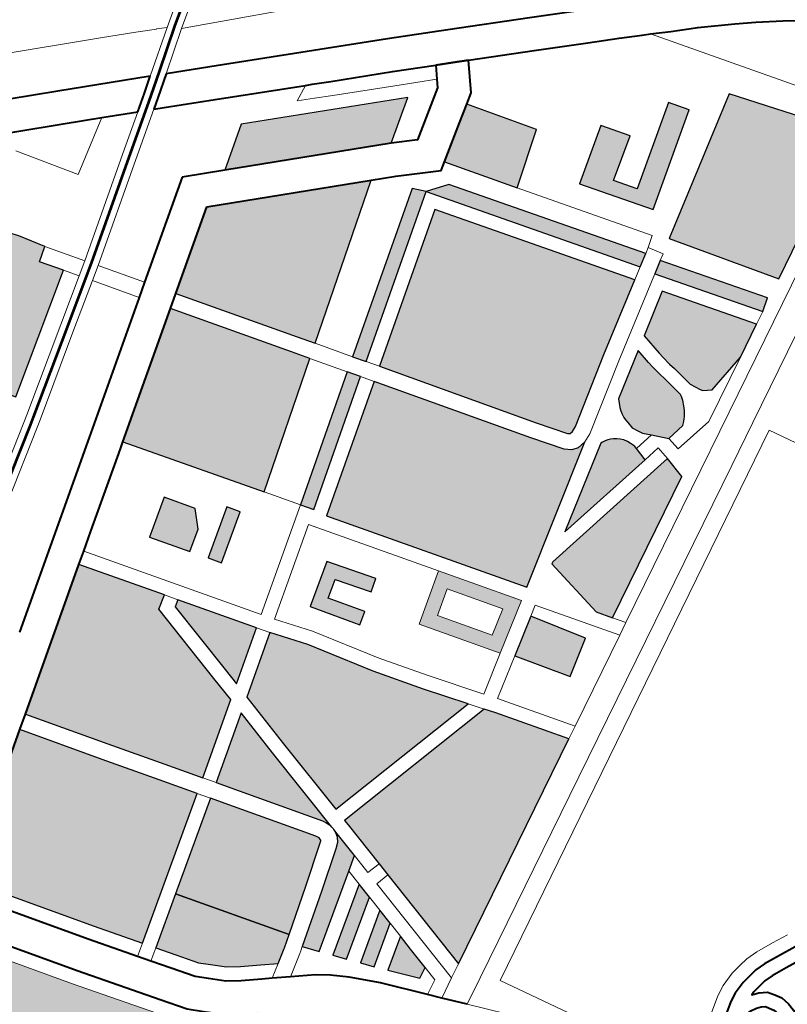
# Model space of a CAD drawing. Header units: metres. Extents: x 149090 to 149776, y 485756 to 486362.
# Tile 77 of 82: x 149599 to 149607, y 486326 to 486337. Entities that reach past the tile are written whole.
import ezdxf

# ---------------------------------------------------------------- set-up
doc = ezdxf.new("R2010")
doc.units = ezdxf.units.M
doc.header["$MEASUREMENT"] = 0
for name, color, linetype, lineweight in [('WVB-alg-onderhoek', 7, 'Continuous', 30), ('WVB-pen-brm-dik 018', 6, 'Continuous', 13), ('WVB-pen-brm-dik 050', 6, 'Continuous', 53), ('WVB-pen-dik 035', 1, 'Continuous', 40), ('WVB-raster-20%', 254, 'Continuous', 30), ('WVB-raster-60%', 253, 'Continuous', 30)]:
    doc.layers.add(name, color=color, linetype=linetype, lineweight=lineweight)

# ---------------------------------------------------------------- blocks, each defined once
blk = doc.blocks.new('INZET')
at = {"layer": 'WVB-raster-20%'}
for points in [[(-0.033117, -0.031228), (-0.034045, -0.029904), (-0.034282, -0.028997), (-0.035325, -0.028078), (-0.036834, -0.025925), (-0.036932, -0.025785), (-0.036092, -0.025194), (-0.035254, -0.025397), (-0.034347, -0.025699), (-0.033907, -0.025955), (-0.03392, -0.026647), (-0.033261, -0.027087), (-0.033092, -0.028083), (-0.032795, -0.028147), (-0.032455, -0.026982), (-0.031829, -0.027553), (-0.031104, -0.02848), (-0.030786, -0.028981), (-0.031064, -0.029177), (-0.030752, -0.029619), (-0.031428, -0.030079)], [(-0.027289, -0.033947), (-0.027522, -0.033615), (-0.029089, -0.031391), (-0.027496, -0.030271), (-0.024335, -0.031813)], [(-0.029984, -0.035895), (-0.031818, -0.03331), (-0.029367, -0.031587), (-0.0278, -0.033811), (-0.027565, -0.034147)], [(-0.026631, -0.034885), (-0.026804, -0.034639), (-0.023726, -0.032456), (-0.023519, -0.032677)], [(-0.020732, -0.036592), (-0.023519, -0.032677), (-0.023038, -0.032835), (-0.020478, -0.036431)], [(-0.02398, -0.038619), (-0.023984, -0.038617), (-0.024025, -0.038583), (-0.024434, -0.038018), (-0.026459, -0.035131), (-0.023589, -0.033095), (-0.020986, -0.036753), (-0.022433, -0.037669), (-0.023802, -0.038563), (-0.023913, -0.038611)], [(-0.019812, -0.035758), (-0.020775, -0.034416), (-0.019692, -0.03367), (-0.019313, -0.034205), (-0.020146, -0.034779), (-0.019836, -0.035211), (-0.018241, -0.034098), (-0.017974, -0.034475)], [(-0.031991, -0.036021), (-0.032515, -0.035278), (-0.031778, -0.034767), (-0.031378, -0.03534), (-0.031579, -0.035736)], [(-0.018484, -0.038488), (-0.019888, -0.03646), (-0.017089, -0.034687), (-0.015732, -0.036494), (-0.01629, -0.037253), (-0.017089, -0.037725)], [(-0.034529, -0.040088), (-0.035019, -0.039393), (-0.035754, -0.038344), (-0.036817, -0.036825), (-0.03407, -0.034894), (-0.032961, -0.036463), (-0.033236, -0.036641), (-0.033123, -0.038508), (-0.033093, -0.039079)], [(-0.029338, -0.036805), (-0.029511, -0.036563), (-0.027081, -0.034836), (-0.026909, -0.035082)], [(-0.031584, -0.036599), (-0.031757, -0.036354), (-0.030813, -0.0357), (-0.030642, -0.035946)], [(-0.032803, -0.038876), (-0.032824, -0.038491), (-0.032926, -0.036798), (-0.032788, -0.036709), (-0.03177, -0.03815)], [(-0.01916, -0.038857), (-0.020568, -0.036891), (-0.020314, -0.03673), (-0.018916, -0.038682)], [(-0.020991, -0.039592), (-0.021158, -0.039496), (-0.021194, -0.039444), (-0.021301, -0.039232), (-0.021342, -0.038993), (-0.021382, -0.038771), (-0.021411, -0.038632), (-0.021445, -0.038438), (-0.02146, -0.038315), (-0.021508, -0.037832), (-0.020656, -0.037283), (-0.019425, -0.039002), (-0.020103, -0.039373)], [(-0.022334, -0.039905), (-0.022591, -0.039634), (-0.022723, -0.039497), (-0.022769, -0.039416), (-0.022836, -0.039281), (-0.022849, -0.039133), (-0.022856, -0.039055), (-0.022852, -0.038997), (-0.02284, -0.038907), (-0.02282, -0.038823), (-0.022801, -0.038778), (-0.022717, -0.03861), (-0.021792, -0.038014), (-0.021759, -0.038348), (-0.021742, -0.038483), (-0.021705, -0.038689), (-0.021676, -0.038828), (-0.021638, -0.039044), (-0.021595, -0.039294), (-0.021603, -0.039334), (-0.021629, -0.039421), (-0.021674, -0.039531), (-0.021722, -0.039618), (-0.021793, -0.039715), (-0.021867, -0.039799), (-0.021931, -0.039858)], [(-0.025267, -0.040253), (-0.023567, -0.039158), (-0.023524, -0.039161), (-0.023461, -0.039171), (-0.023407, -0.039186), (-0.023349, -0.039209), (-0.023291, -0.039238), (-0.023236, -0.039277), (-0.02318, -0.039326), (-0.023128, -0.039386), (-0.023083, -0.039457), (-0.023054, -0.039517), (-0.023031, -0.039585), (-0.02302, -0.039633), (-0.023014, -0.039684), (-0.023002, -0.039985)], [(-0.02549, -0.042319), (-0.025702, -0.04202), (-0.02588, -0.040648), (-0.025841, -0.040623), (-0.022596, -0.040239), (-0.022572, -0.040723)], [(-0.034945, -0.043848), (-0.036412, -0.041761), (-0.034643, -0.040535), (-0.034344, -0.040959), (-0.033483, -0.042186), (-0.033281, -0.042478), (-0.033261, -0.042516), (-0.033247, -0.042547), (-0.033243, -0.042571), (-0.033244, -0.042596), (-0.033248, -0.042609), (-0.033254, -0.042618), (-0.033308, -0.042662), (-0.034069, -0.043219)], [(-0.026944, -0.04282), (-0.027648, -0.041786), (-0.026883, -0.041294), (-0.026207, -0.04234)], [(-0.032373, -0.046423), (-0.03251, -0.044027), (-0.032527, -0.043727), (-0.032587, -0.042677), (-0.032595, -0.042554), (-0.028826, -0.042335), (-0.028673, -0.042541), (-0.027721, -0.043882)], [(-0.034629, -0.04451), (-0.034864, -0.04422), (-0.033863, -0.043503), (-0.033095, -0.04294), (-0.032985, -0.042852), (-0.032925, -0.04275), (-0.032896, -0.042652), (-0.032893, -0.042584), (-0.032887, -0.042694), (-0.032853, -0.043281), (-0.033142, -0.043481)], [(-0.03425, -0.044978), (-0.034439, -0.044744), (-0.033122, -0.043832), (-0.033102, -0.044183)], [(-0.033871, -0.045445), (-0.03406, -0.045211), (-0.033082, -0.044534), (-0.033062, -0.044885)]]:
    blk.add_hatch(color=256, dxfattribs=at).paths.add_polyline_path(points)
at = {"layer": 'WVB-raster-20%', "extrusion": (0, 0, -1)}
for points in [[(0.026602, -0.040745), (0.023825, -0.038943), (0.024011, -0.038964), (0.024148, -0.038923), (0.024276, -0.038817), (0.024711, -0.038215), (0.026736, -0.035327), (0.029196, -0.037072)], [(0.037588, -0.042211), (0.034816, -0.040289), (0.035306, -0.039594), (0.036041, -0.038545), (0.037104, -0.037026), (0.039868, -0.03897), (0.039448, -0.039563), (0.038231, -0.041309)], [(0.029946, -0.03936), (0.0297, -0.039189), (0.030167, -0.038514), (0.029819, -0.038275), (0.029352, -0.038927), (0.029108, -0.038752), (0.029747, -0.037862), (0.030585, -0.038438)], [(0.032613, -0.042254), (0.029038, -0.042046), (0.029627, -0.041248), (0.030281, -0.040326), (0.031086, -0.039063), (0.031599, -0.038396), (0.032785, -0.039229), (0.032718, -0.040491)], [(0.032897, -0.042517), (0.033018, -0.040508), (0.033074, -0.039433), (0.034356, -0.040333), (0.034057, -0.040758), (0.033196, -0.041986), (0.032982, -0.042295), (0.032945, -0.042364), (0.032909, -0.042448)], [(0.033213, -0.046199), (0.032994, -0.046079), (0.033022, -0.045587), (0.033042, -0.045236), (0.033671, -0.045672)]]:
    blk.add_hatch(color=256, dxfattribs=at).paths.add_polyline_path(points)
at = {"layer": 'WVB-raster-20%'}
h = blk.add_hatch(color=256, dxfattribs=at)
h.paths.add_polyline_path([(-0.027865, -0.041565), (-0.028909, -0.040072), (-0.027929, -0.039386), (-0.026854, -0.040909)])
h.paths.add_polyline_path([(-0.027785, -0.041156), (-0.028492, -0.040146), (-0.028002, -0.039803), (-0.027279, -0.040827)], flags=16)
at = {"layer": 'WVB-raster-20%', "extrusion": (0, 0, -1)}
h = blk.add_hatch(color=256, dxfattribs=at)
h.paths.add_polyline_path([(0.039957, -0.047109), (0.03989, -0.047109), (0.039811, -0.047086), (0.039732, -0.047064), (0.03962, -0.046993), (0.039582, -0.04697), (0.037366, -0.045408), (0.036939, -0.045144), (0.036721, -0.045001), (0.036871, -0.044914), (0.037236, -0.044662), (0.037567, -0.044354), (0.037844, -0.044086), (0.038209, -0.043579), (0.039293, -0.042058), (0.040512, -0.040311), (0.040931, -0.039719), (0.043452, -0.041516), (0.043271, -0.041777), (0.042991, -0.04221), (0.042849, -0.042471), (0.041768, -0.044459), (0.040482, -0.046813), (0.040437, -0.04688), (0.040379, -0.046938), (0.040298, -0.046996), (0.040194, -0.047051), (0.040117, -0.047081), (0.040058, -0.047097)])
h.paths.add_polyline_path([(0.04041, -0.044295), (0.039294, -0.043509), (0.039275, -0.043495), (0.039606, -0.042922), (0.040265, -0.043295), (0.040839, -0.04379)], flags=16)
at = {"layer": 'WVB-raster-60%'}
for points in [[(-0.023535, -0.03142), (-0.026744, -0.029855), (-0.025901, -0.029263), (-0.02269, -0.030831)], [(-0.021898, -0.033725), (-0.02284, -0.032395), (-0.022105, -0.031904), (-0.021754, -0.03167), (-0.020856, -0.032954)], [(-0.035489, -0.044217), (-0.035808, -0.044027), (-0.036175, -0.043815), (-0.03642, -0.043646), (-0.036672, -0.043412), (-0.036856, -0.043233), (-0.037152, -0.042822), (-0.037414, -0.042455), (-0.036412, -0.041761), (-0.034945, -0.043848), (-0.035187, -0.044022), (-0.0352, -0.04403)]]:
    blk.add_hatch(color=256, dxfattribs=at).paths.add_polyline_path(points)
at = {"layer": 'WVB-pen-brm-dik 018'}
for p, q in [((-0.026001, -0.026683), (-0.021041, -0.023282)), ((-0.020915, -0.02356), (-0.025763, -0.026881)), ((-0.029531, -0.024965), (-0.027281, -0.026056)), ((-0.029604, -0.026), (-0.028665, -0.026457)), ((-0.027281, -0.026056), (-0.0266, -0.026389)), ((-0.0266, -0.026389), (-0.026203, -0.026584)), ((-0.028971, -0.027086), (-0.029907, -0.02663)), ((-0.028665, -0.026457), (-0.026889, -0.027324)), ((-0.026203, -0.026584), (-0.026202, -0.026584)), ((-0.026202, -0.026584), (-0.026001, -0.026683)), ((-0.026889, -0.027324), (-0.026001, -0.026683)), ((-0.030119, -0.026973), (-0.029331, -0.028147)), ((-0.029331, -0.028147), (-0.030119, -0.026973)), ((-0.025763, -0.026881), (-0.026583, -0.027474)), ((-0.025763, -0.026881), (-0.022795, -0.028264)), ((-0.022795, -0.028264), (-0.025763, -0.026881)), ((-0.02823, -0.027448), (-0.028971, -0.027086)), ((-0.029331, -0.028147), (-0.02823, -0.027448)), ((-0.02823, -0.027448), (-0.029331, -0.028147)), ((-0.027537, -0.027787), (-0.02823, -0.027448)), ((-0.026583, -0.027474), (-0.025739, -0.027886)), ((-0.028302, -0.028328), (-0.027537, -0.027787)), ((-0.025739, -0.027886), (-0.023872, -0.028811)), ((-0.027229, -0.027937), (-0.028149, -0.028588)), ((-0.027027, -0.028036), (-0.027229, -0.027937)), ((-0.026048, -0.028514), (-0.027027, -0.028036)), ((-0.031104, -0.02848), (-0.030786, -0.028981)), ((-0.03027, -0.029714), (-0.028302, -0.028328)), ((-0.024314, -0.029374), (-0.026048, -0.028514)), ((-0.028149, -0.028588), (-0.030097, -0.02996)), ((-0.023872, -0.028811), (-0.022328, -0.029573)), ((-0.030786, -0.028981), (-0.031064, -0.029177)), ((-0.030786, -0.028981), (-0.03027, -0.029714)), ((-0.03027, -0.029714), (-0.030786, -0.028981)), ((-0.031064, -0.029177), (-0.030752, -0.029619)), ((-0.026744, -0.029855), (-0.025901, -0.029263)), ((-0.025901, -0.029263), (-0.02269, -0.030831)), ((-0.029494, -0.030815), (-0.027561, -0.029456)), ((-0.027561, -0.029456), (-0.026744, -0.029855)), ((-0.024314, -0.029374), (-0.024645, -0.029544)), ((-0.024645, -0.029544), (-0.024314, -0.029374)), ((-0.024645, -0.029544), (-0.024315, -0.029708)), ((-0.024315, -0.029708), (-0.024645, -0.029544)), ((-0.024182, -0.029439), (-0.024314, -0.029374)), ((-0.023827, -0.029614), (-0.024182, -0.029439)), ((-0.030752, -0.029619), (-0.031428, -0.030079)), ((-0.030551, -0.029905), (-0.030752, -0.029619)), ((-0.030752, -0.029619), (-0.030551, -0.029905)), ((-0.030551, -0.029905), (-0.03027, -0.029714)), ((-0.024315, -0.029708), (-0.02396, -0.029883)), ((-0.02396, -0.029883), (-0.024315, -0.029708)), ((-0.022639, -0.0302), (-0.023827, -0.029614)), ((-0.022328, -0.029573), (-0.021171, -0.030151)), ((-0.031461, -0.030523), (-0.030551, -0.029905)), ((-0.030097, -0.02996), (-0.030378, -0.030151)), ((-0.030097, -0.02996), (-0.029494, -0.030815)), ((-0.029494, -0.030815), (-0.030097, -0.02996)), ((-0.02396, -0.029883), (-0.022773, -0.030469)), ((-0.022773, -0.030469), (-0.02396, -0.029883)), ((-0.031428, -0.030079), (-0.033117, -0.031228)), ((-0.030378, -0.030151), (-0.031293, -0.030772)), ((-0.029773, -0.031011), (-0.030378, -0.030151)), ((-0.030378, -0.030151), (-0.029773, -0.031011)), ((-0.021171, -0.030151), (-0.019613, -0.030939)), ((-0.021814, -0.030613), (-0.022639, -0.0302)), ((-0.03315, -0.031673), (-0.031461, -0.030523)), ((-0.022773, -0.030469), (-0.021968, -0.030871)), ((-0.021968, -0.030871), (-0.022773, -0.030469)), ((-0.031293, -0.030772), (-0.032978, -0.031918)), ((-0.029773, -0.031011), (-0.029494, -0.030815)), ((-0.021968, -0.030871), (-0.021814, -0.030613)), ((-0.032346, -0.03282), (-0.029773, -0.031011)), ((-0.02269, -0.030831), (-0.023535, -0.03142)), ((-0.022062, -0.031029), (-0.021968, -0.030871)), ((-0.021184, -0.030929), (-0.021538, -0.031526)), ((-0.019931, -0.031563), (-0.021184, -0.030929)), ((-0.023042, -0.031683), (-0.022062, -0.031029)), ((-0.029089, -0.031391), (-0.029367, -0.031587)), ((-0.027522, -0.033615), (-0.029089, -0.031391)), ((-0.023535, -0.03142), (-0.023042, -0.031683)), ((-0.029367, -0.031587), (-0.0278, -0.033811)), ((-0.021538, -0.031526), (-0.021754, -0.03167)), ((-0.018913, -0.032084), (-0.019931, -0.031563)), ((-0.034691, -0.032679), (-0.03329, -0.031768)), ((-0.03329, -0.031768), (-0.03315, -0.031673)), ((-0.024335, -0.031813), (-0.027289, -0.033947)), ((-0.023854, -0.032047), (-0.024335, -0.031813)), ((-0.021754, -0.03167), (-0.020856, -0.032954)), ((-0.033124, -0.032018), (-0.034519, -0.032925)), ((-0.032978, -0.031918), (-0.033124, -0.032018)), ((-0.023003, -0.032503), (-0.023854, -0.032047)), ((-0.018315, -0.032386), (-0.018913, -0.032084)), ((-0.026804, -0.034639), (-0.023726, -0.032456)), ((-0.023726, -0.032456), (-0.023519, -0.032677)), ((-0.02284, -0.032395), (-0.023003, -0.032503)), ((-0.021898, -0.033725), (-0.02284, -0.032395)), ((-0.017878, -0.03261), (-0.018315, -0.032386)), ((-0.023519, -0.032677), (-0.026631, -0.034885)), ((-0.020732, -0.036592), (-0.023519, -0.032677)), ((-0.023519, -0.032677), (-0.023038, -0.032835)), ((-0.017722, -0.032693), (-0.017878, -0.03261)), ((-0.033856, -0.033882), (-0.032346, -0.03282)), ((-0.023038, -0.032835), (-0.020478, -0.036431)), ((-0.017336, -0.032897), (-0.017722, -0.032693)), ((-0.017722, -0.032693), (-0.015335, -0.036057)), ((-0.015335, -0.036057), (-0.017722, -0.032693)), ((-0.016824, -0.03316), (-0.017336, -0.032897)), ((-0.026459, -0.035131), (-0.023589, -0.033095)), ((-0.023589, -0.033095), (-0.020986, -0.036753)), ((-0.020856, -0.032954), (-0.021898, -0.033725)), ((-0.031818, -0.03331), (-0.031942, -0.033397)), ((-0.029984, -0.035895), (-0.031818, -0.03331)), ((-0.016137, -0.033549), (-0.016824, -0.03316)), ((-0.031942, -0.033397), (-0.033454, -0.034461)), ((-0.027289, -0.033947), (-0.027522, -0.033615)), ((-0.020146, -0.036196), (-0.021898, -0.033725)), ((-0.021898, -0.033725), (-0.020146, -0.036196)), ((-0.019692, -0.03367), (-0.020775, -0.034416)), ((-0.019313, -0.034205), (-0.019692, -0.03367)), ((-0.015756, -0.033777), (-0.016137, -0.033549)), ((-0.035923, -0.035335), (-0.033856, -0.033882)), ((-0.0278, -0.033811), (-0.027565, -0.034147)), ((-0.01527, -0.03408), (-0.015756, -0.033777)), ((-0.027565, -0.034147), (-0.029984, -0.035895)), ((-0.027081, -0.034836), (-0.027565, -0.034147)), ((-0.027565, -0.034147), (-0.027081, -0.034836)), ((-0.027289, -0.033947), (-0.026804, -0.034639)), ((-0.026804, -0.034639), (-0.027289, -0.033947)), ((-0.018241, -0.034098), (-0.019836, -0.035211)), ((-0.017974, -0.034475), (-0.018241, -0.034098)), ((-0.014862, -0.034358), (-0.01527, -0.03408)), ((-0.020146, -0.034779), (-0.019313, -0.034205)), ((-0.033454, -0.034461), (-0.033825, -0.034721)), ((-0.020775, -0.034416), (-0.019812, -0.035758)), ((-0.019812, -0.035758), (-0.017974, -0.034475)), ((-0.033825, -0.034721), (-0.03407, -0.034894)), ((-0.033825, -0.034721), (-0.031525, -0.037978)), ((-0.031525, -0.037978), (-0.033825, -0.034721)), ((-0.031778, -0.034767), (-0.032515, -0.035278)), ((-0.031378, -0.03534), (-0.031778, -0.034767)), ((-0.026631, -0.034885), (-0.026804, -0.034639)), ((-0.017089, -0.034687), (-0.019888, -0.03646)), ((-0.015732, -0.036494), (-0.017089, -0.034687)), ((-0.03407, -0.034894), (-0.032961, -0.036463)), ((-0.029511, -0.036563), (-0.027081, -0.034836)), ((-0.027081, -0.034836), (-0.026909, -0.035082)), ((-0.026631, -0.034885), (-0.026459, -0.035131)), ((-0.026459, -0.035131), (-0.026631, -0.034885)), ((-0.019836, -0.035211), (-0.020146, -0.034779)), ((-0.026909, -0.035082), (-0.029338, -0.036805)), ((-0.026909, -0.035082), (-0.026736, -0.035327)), ((-0.026736, -0.035327), (-0.026909, -0.035082)), ((-0.024434, -0.038018), (-0.026459, -0.035131)), ((-0.032515, -0.035278), (-0.031991, -0.036021)), ((-0.031579, -0.035736), (-0.031378, -0.03534)), ((-0.029196, -0.037072), (-0.026736, -0.035327)), ((-0.026736, -0.035327), (-0.024711, -0.038215)), ((-0.031991, -0.036021), (-0.031579, -0.035736)), ((-0.030813, -0.0357), (-0.031757, -0.036354)), ((-0.030642, -0.035946), (-0.030813, -0.0357)), ((-0.031584, -0.036599), (-0.030642, -0.035946)), ((-0.029984, -0.035895), (-0.029511, -0.036563)), ((-0.029511, -0.036563), (-0.029984, -0.035895)), ((-0.020362, -0.036358), (-0.020146, -0.036196)), ((-0.020146, -0.036196), (-0.020362, -0.036358)), ((-0.031757, -0.036354), (-0.031584, -0.036599)), ((-0.020478, -0.036431), (-0.020732, -0.036592)), ((-0.020478, -0.036431), (-0.020362, -0.036358)), ((-0.020362, -0.036358), (-0.020478, -0.036431)), ((-0.02018, -0.036645), (-0.020362, -0.036358)), ((-0.020362, -0.036358), (-0.02018, -0.036645)), ((-0.032961, -0.036463), (-0.033236, -0.036641)), ((-0.033236, -0.036641), (-0.033123, -0.038508)), ((-0.032788, -0.036709), (-0.032961, -0.036463)), ((-0.032961, -0.036463), (-0.032788, -0.036709)), ((-0.031525, -0.037978), (-0.029511, -0.036563)), ((-0.029511, -0.036563), (-0.031525, -0.037978)), ((-0.029338, -0.036805), (-0.029511, -0.036563)), ((-0.020986, -0.036753), (-0.020732, -0.036592)), ((-0.020732, -0.036592), (-0.020986, -0.036753)), ((-0.020314, -0.03673), (-0.02018, -0.036645)), ((-0.02018, -0.036645), (-0.020314, -0.03673)), ((-0.019888, -0.03646), (-0.018484, -0.038488)), ((-0.036817, -0.036825), (-0.037104, -0.037026)), ((-0.035754, -0.038344), (-0.036817, -0.036825)), ((-0.032926, -0.036798), (-0.032788, -0.036709)), ((-0.032824, -0.038491), (-0.032926, -0.036798)), ((-0.032788, -0.036709), (-0.03177, -0.03815)), ((-0.020986, -0.036753), (-0.022433, -0.037669)), ((-0.020568, -0.036891), (-0.020314, -0.03673)), ((-0.020314, -0.03673), (-0.018916, -0.038682)), ((-0.037104, -0.037026), (-0.036041, -0.038545)), ((-0.031353, -0.038224), (-0.029613, -0.037001)), ((-0.029613, -0.037001), (-0.031353, -0.038224)), ((-0.029613, -0.037001), (-0.027929, -0.039386)), ((-0.027929, -0.039386), (-0.029613, -0.037001)), ((-0.022249, -0.037955), (-0.020568, -0.036891)), ((-0.020568, -0.036891), (-0.022249, -0.037955)), ((-0.01916, -0.038857), (-0.020568, -0.036891)), ((-0.026602, -0.040745), (-0.029196, -0.037072)), ((-0.021508, -0.037832), (-0.020656, -0.037283)), ((-0.020656, -0.037283), (-0.019425, -0.039002)), ((-0.022433, -0.037669), (-0.023802, -0.038563)), ((-0.029747, -0.037862), (-0.030585, -0.038438)), ((-0.029108, -0.038752), (-0.029747, -0.037862)), ((-0.02146, -0.038315), (-0.021508, -0.037832)), ((-0.018484, -0.038488), (-0.017089, -0.037725)), ((-0.024025, -0.038583), (-0.024434, -0.038018)), ((-0.02364, -0.038864), (-0.022249, -0.037955)), ((-0.022249, -0.037955), (-0.02364, -0.038864)), ((-0.022717, -0.03861), (-0.021792, -0.038014)), ((-0.021792, -0.038014), (-0.021759, -0.038348)), ((-0.016945, -0.037988), (-0.02097, -0.040188)), ((-0.02097, -0.040188), (-0.016945, -0.037988)), ((-0.03177, -0.03815), (-0.032803, -0.038876)), ((-0.031599, -0.038396), (-0.03177, -0.03815)), ((-0.03177, -0.03815), (-0.031599, -0.038396)), ((-0.030841, -0.038891), (-0.031353, -0.038224)), ((-0.031353, -0.038224), (-0.030841, -0.038891)), ((-0.030167, -0.038514), (-0.029819, -0.038275)), ((-0.029819, -0.038275), (-0.029352, -0.038927)), ((-0.024711, -0.038215), (-0.024276, -0.038817)), ((-0.035019, -0.039393), (-0.035754, -0.038344)), ((-0.033123, -0.038508), (-0.033093, -0.039079)), ((-0.032803, -0.038876), (-0.032824, -0.038491)), ((-0.032785, -0.039229), (-0.031599, -0.038396)), ((-0.031599, -0.038396), (-0.031086, -0.039063)), ((-0.030585, -0.038438), (-0.029946, -0.03936)), ((-0.0297, -0.039189), (-0.030167, -0.038514)), ((-0.021759, -0.038348), (-0.021742, -0.038483)), ((-0.021742, -0.038483), (-0.021705, -0.038689)), ((-0.021445, -0.038438), (-0.02146, -0.038315)), ((-0.021411, -0.038632), (-0.021445, -0.038438)), ((-0.036041, -0.038545), (-0.035306, -0.039594)), ((-0.023984, -0.038617), (-0.024025, -0.038583)), ((-0.02398, -0.038619), (-0.023984, -0.038617)), ((-0.023913, -0.038611), (-0.02398, -0.038619)), ((-0.023802, -0.038563), (-0.023913, -0.038611)), ((-0.022801, -0.038778), (-0.022717, -0.03861)), ((-0.021705, -0.038689), (-0.021676, -0.038828)), ((-0.021382, -0.038771), (-0.021411, -0.038632)), ((-0.018916, -0.038682), (-0.01916, -0.038857)), ((-0.030032, -0.040159), (-0.030841, -0.038891)), ((-0.030841, -0.038891), (-0.030032, -0.040159)), ((-0.029352, -0.038927), (-0.029108, -0.038752)), ((-0.024276, -0.038817), (-0.024148, -0.038923)), ((-0.024148, -0.038923), (-0.024011, -0.038964)), ((-0.023825, -0.038943), (-0.02364, -0.038864)), ((-0.02364, -0.038864), (-0.023825, -0.038943)), ((-0.022852, -0.038997), (-0.02284, -0.038907)), ((-0.02284, -0.038907), (-0.02282, -0.038823)), ((-0.02282, -0.038823), (-0.022801, -0.038778)), ((-0.021676, -0.038828), (-0.021638, -0.039044)), ((-0.021342, -0.038993), (-0.021382, -0.038771)), ((-0.019425, -0.039002), (-0.01916, -0.038857)), ((-0.01916, -0.038857), (-0.019425, -0.039002)), ((-0.033093, -0.039079), (-0.034529, -0.040088)), ((-0.031086, -0.039063), (-0.030281, -0.040326)), ((-0.023825, -0.038943), (-0.026602, -0.040745)), ((-0.024011, -0.038964), (-0.023825, -0.038943)), ((-0.022856, -0.039055), (-0.022852, -0.038997)), ((-0.022849, -0.039133), (-0.022856, -0.039055)), ((-0.022836, -0.039281), (-0.022849, -0.039133)), ((-0.021638, -0.039044), (-0.021595, -0.039294)), ((-0.021301, -0.039232), (-0.021342, -0.038993)), ((-0.019425, -0.039002), (-0.020103, -0.039373)), ((-0.032718, -0.040491), (-0.032785, -0.039229)), ((-0.029946, -0.03936), (-0.0297, -0.039189)), ((-0.025267, -0.040253), (-0.023567, -0.039158)), ((-0.023567, -0.039158), (-0.023524, -0.039161)), ((-0.023524, -0.039161), (-0.023461, -0.039171)), ((-0.023461, -0.039171), (-0.023407, -0.039186)), ((-0.023407, -0.039186), (-0.023349, -0.039209)), ((-0.023349, -0.039209), (-0.023291, -0.039238)), ((-0.023291, -0.039238), (-0.023236, -0.039277)), ((-0.023236, -0.039277), (-0.02318, -0.039326)), ((-0.02318, -0.039326), (-0.023128, -0.039386)), ((-0.022769, -0.039416), (-0.022836, -0.039281)), ((-0.021603, -0.039334), (-0.021629, -0.039421)), ((-0.021595, -0.039294), (-0.021603, -0.039334)), ((-0.021194, -0.039444), (-0.021301, -0.039232)), ((-0.034529, -0.040088), (-0.035019, -0.039393)), ((-0.034356, -0.040333), (-0.033074, -0.039433)), ((-0.033074, -0.039433), (-0.033018, -0.040508)), ((-0.028909, -0.040072), (-0.027929, -0.039386)), ((-0.027929, -0.039386), (-0.026854, -0.040909)), ((-0.023128, -0.039386), (-0.023083, -0.039457)), ((-0.023083, -0.039457), (-0.023054, -0.039517)), ((-0.023054, -0.039517), (-0.023031, -0.039585)), ((-0.022723, -0.039497), (-0.022769, -0.039416)), ((-0.022591, -0.039634), (-0.022723, -0.039497)), ((-0.021674, -0.039531), (-0.021722, -0.039618)), ((-0.021629, -0.039421), (-0.021674, -0.039531)), ((-0.021435, -0.040101), (-0.020103, -0.039373)), ((-0.020103, -0.039373), (-0.021435, -0.040101)), ((-0.021158, -0.039496), (-0.021194, -0.039444)), ((-0.020991, -0.039592), (-0.021158, -0.039496)), ((-0.020103, -0.039373), (-0.020991, -0.039592)), ((-0.039694, -0.039736), (-0.038476, -0.041482)), ((-0.038231, -0.041309), (-0.039448, -0.039563)), ((-0.035306, -0.039594), (-0.034816, -0.040289)), ((-0.023031, -0.039585), (-0.02302, -0.039633)), ((-0.02302, -0.039633), (-0.023014, -0.039684)), ((-0.023014, -0.039684), (-0.022591, -0.039634)), ((-0.022591, -0.039634), (-0.023014, -0.039684)), ((-0.023014, -0.039684), (-0.023002, -0.039985)), ((-0.022334, -0.039905), (-0.022591, -0.039634)), ((-0.021793, -0.039715), (-0.021867, -0.039799)), ((-0.021722, -0.039618), (-0.021793, -0.039715)), ((-0.020685, -0.040661), (-0.018863, -0.03966)), ((-0.018863, -0.03966), (-0.020685, -0.040661)), ((-0.028002, -0.039803), (-0.028492, -0.040146)), ((-0.027279, -0.040827), (-0.028002, -0.039803)), ((-0.022632, -0.039941), (-0.023002, -0.039985)), ((-0.023002, -0.039985), (-0.022632, -0.039941)), ((-0.022596, -0.040239), (-0.022632, -0.039941)), ((-0.021931, -0.039858), (-0.022334, -0.039905)), ((-0.022334, -0.039905), (-0.022298, -0.040203)), ((-0.021867, -0.039799), (-0.021931, -0.039858)), ((-0.039048, -0.041885), (-0.040267, -0.040138)), ((-0.034529, -0.040088), (-0.034356, -0.040333)), ((-0.034356, -0.040333), (-0.034529, -0.040088)), ((-0.029384, -0.041072), (-0.030032, -0.040159)), ((-0.030032, -0.040159), (-0.029384, -0.041072)), ((-0.027865, -0.041565), (-0.028909, -0.040072)), ((-0.028492, -0.040146), (-0.027785, -0.041156)), ((-0.023002, -0.039985), (-0.025267, -0.040253)), ((-0.022298, -0.040203), (-0.021435, -0.040101)), ((-0.021435, -0.040101), (-0.022298, -0.040203)), ((-0.040512, -0.040311), (-0.039293, -0.042058)), ((-0.034816, -0.040289), (-0.037588, -0.042211)), ((-0.034643, -0.040535), (-0.034816, -0.040289)), ((-0.034816, -0.040289), (-0.034643, -0.040535)), ((-0.034057, -0.040758), (-0.034356, -0.040333)), ((-0.030281, -0.040326), (-0.029627, -0.041248)), ((-0.025841, -0.040623), (-0.022596, -0.040239)), ((-0.022596, -0.040239), (-0.022572, -0.040723)), ((-0.02097, -0.040188), (-0.022555, -0.041055)), ((-0.022555, -0.041055), (-0.02097, -0.040188)), ((-0.036412, -0.041761), (-0.034643, -0.040535)), ((-0.034643, -0.040535), (-0.034344, -0.040959)), ((-0.033018, -0.040508), (-0.032897, -0.042517)), ((-0.032613, -0.042254), (-0.032718, -0.040491)), ((-0.033196, -0.041986), (-0.034057, -0.040758)), ((-0.02588, -0.040648), (-0.025841, -0.040623)), ((-0.025702, -0.04202), (-0.02588, -0.040648)), ((-0.022572, -0.040723), (-0.02549, -0.042319)), ((-0.02157, -0.041146), (-0.020685, -0.040661)), ((-0.020685, -0.040661), (-0.02157, -0.041146)), ((-0.034344, -0.040959), (-0.033483, -0.042186)), ((-0.020497, -0.040992), (-0.031854, -0.047219)), ((-0.020497, -0.040992), (-0.031854, -0.047219)), ((-0.026854, -0.040909), (-0.027865, -0.041565)), ((-0.027785, -0.041156), (-0.027279, -0.040827)), ((-0.01993, -0.041994), (-0.020497, -0.040992)), ((-0.01993, -0.041994), (-0.020497, -0.040992)), ((-0.028646, -0.042072), (-0.029384, -0.041072)), ((-0.029384, -0.041072), (-0.028646, -0.042072)), ((-0.028016, -0.044658), (-0.02157, -0.041146)), ((-0.02157, -0.041146), (-0.028016, -0.044658)), ((-0.026676, -0.04116), (-0.026883, -0.041294)), ((-0.026883, -0.041294), (-0.026676, -0.04116)), ((-0.025581, -0.042711), (-0.026676, -0.04116)), ((-0.026676, -0.04116), (-0.025581, -0.042711)), ((-0.022555, -0.041055), (-0.025316, -0.042566)), ((-0.025316, -0.042566), (-0.022555, -0.041055)), ((-0.037588, -0.042211), (-0.038231, -0.041309)), ((-0.029627, -0.041248), (-0.029038, -0.042046)), ((-0.027648, -0.041786), (-0.026883, -0.041294)), ((-0.026883, -0.041294), (-0.026207, -0.04234)), ((-0.038476, -0.041482), (-0.037834, -0.042382)), ((-0.027865, -0.041565), (-0.028646, -0.042072)), ((-0.028646, -0.042072), (-0.027865, -0.041565)), ((-0.037414, -0.042455), (-0.036412, -0.041761)), ((-0.027648, -0.041786), (-0.028467, -0.042314)), ((-0.028467, -0.042314), (-0.027648, -0.041786)), ((-0.026944, -0.04282), (-0.027648, -0.041786)), ((-0.039293, -0.042058), (-0.038209, -0.043579)), ((-0.037965, -0.043404), (-0.039048, -0.041885)), ((-0.032982, -0.042295), (-0.033196, -0.041986)), ((-0.029038, -0.042046), (-0.032613, -0.042254)), ((-0.028826, -0.042335), (-0.029038, -0.042046)), ((-0.029038, -0.042046), (-0.028826, -0.042335)), ((-0.02549, -0.042319), (-0.025702, -0.04202)), ((-0.037588, -0.042211), (-0.037834, -0.042382)), ((-0.037834, -0.042382), (-0.037588, -0.042211)), ((-0.033483, -0.042186), (-0.033281, -0.042478)), ((-0.037834, -0.042382), (-0.03766, -0.042626)), ((-0.03766, -0.042626), (-0.037414, -0.042455)), ((-0.037414, -0.042455), (-0.03766, -0.042626)), ((-0.037152, -0.042822), (-0.037414, -0.042455)), ((-0.032945, -0.042364), (-0.032982, -0.042295)), ((-0.032909, -0.042448), (-0.032945, -0.042364)), ((-0.032897, -0.042517), (-0.032909, -0.042448)), ((-0.032595, -0.042554), (-0.028826, -0.042335)), ((-0.028826, -0.042335), (-0.028673, -0.042541)), ((-0.028467, -0.042314), (-0.027456, -0.043737)), ((-0.027456, -0.043737), (-0.028467, -0.042314)), ((-0.026207, -0.04234), (-0.026944, -0.04282)), ((-0.025316, -0.042566), (-0.02549, -0.042319)), ((-0.02549, -0.042319), (-0.025316, -0.042566)), ((-0.03766, -0.042626), (-0.037396, -0.042996)), ((-0.033308, -0.042662), (-0.034069, -0.043219)), ((-0.033254, -0.042618), (-0.033308, -0.042662)), ((-0.033281, -0.042478), (-0.033261, -0.042516)), ((-0.033261, -0.042516), (-0.033247, -0.042547)), ((-0.033248, -0.042609), (-0.033254, -0.042618)), ((-0.033244, -0.042596), (-0.033248, -0.042609)), ((-0.033247, -0.042547), (-0.033243, -0.042571)), ((-0.033243, -0.042571), (-0.033244, -0.042596)), ((-0.032925, -0.04275), (-0.032896, -0.042652)), ((-0.032897, -0.042517), (-0.032892, -0.042548)), ((-0.032892, -0.042548), (-0.032897, -0.042517)), ((-0.032896, -0.042652), (-0.032893, -0.042584)), ((-0.032892, -0.042548), (-0.032893, -0.042584)), ((-0.032893, -0.042584), (-0.032892, -0.042548)), ((-0.032893, -0.042584), (-0.032887, -0.042694)), ((-0.032587, -0.042677), (-0.032595, -0.042554)), ((-0.032527, -0.043727), (-0.032587, -0.042677)), ((-0.028673, -0.042541), (-0.027721, -0.043882)), ((-0.025316, -0.042566), (-0.025581, -0.042711)), ((-0.025581, -0.042711), (-0.025316, -0.042566)), ((-0.036856, -0.043233), (-0.037152, -0.042822)), ((-0.033095, -0.04294), (-0.032985, -0.042852)), ((-0.032985, -0.042852), (-0.032925, -0.04275)), ((-0.032887, -0.042694), (-0.032853, -0.043281)), ((-0.025581, -0.042711), (-0.027456, -0.043737)), ((-0.027456, -0.043737), (-0.025581, -0.042711)), ((-0.037396, -0.042996), (-0.037084, -0.04343)), ((-0.033863, -0.043503), (-0.033095, -0.04294)), ((-0.036672, -0.043412), (-0.036856, -0.043233)), ((-0.034069, -0.043219), (-0.034945, -0.043848)), ((-0.032853, -0.043281), (-0.033142, -0.043481)), ((-0.032827, -0.043742), (-0.032853, -0.043281)), ((-0.032853, -0.043281), (-0.032827, -0.043742)), ((-0.037616, -0.043889), (-0.037965, -0.043404)), ((-0.037084, -0.04343), (-0.036878, -0.043629)), ((-0.03642, -0.043646), (-0.036672, -0.043412)), ((-0.034864, -0.04422), (-0.033863, -0.043503)), ((-0.033142, -0.043481), (-0.034629, -0.04451)), ((-0.033142, -0.043481), (-0.033122, -0.043832)), ((-0.033122, -0.043832), (-0.033142, -0.043481)), ((-0.036878, -0.043629), (-0.036608, -0.043881)), ((-0.036175, -0.043815), (-0.03642, -0.043646)), ((-0.036608, -0.043881), (-0.036336, -0.044068)), ((-0.035808, -0.044027), (-0.036175, -0.043815)), ((-0.034945, -0.043848), (-0.035187, -0.044022)), ((-0.034439, -0.044744), (-0.033122, -0.043832)), ((-0.033122, -0.043832), (-0.033102, -0.044183)), ((-0.032527, -0.043727), (-0.032827, -0.043742)), ((-0.032827, -0.043742), (-0.032527, -0.043727)), ((-0.03251, -0.044027), (-0.032527, -0.043727)), ((-0.027721, -0.043882), (-0.032373, -0.046423)), ((-0.027456, -0.043737), (-0.027721, -0.043882)), ((-0.027721, -0.043882), (-0.027456, -0.043737)), ((-0.036336, -0.044068), (-0.03596, -0.044286)), ((-0.035489, -0.044217), (-0.035808, -0.044027)), ((-0.0352, -0.04403), (-0.035489, -0.044217)), ((-0.035187, -0.044022), (-0.0352, -0.04403)), ((-0.03281, -0.044042), (-0.03251, -0.044027)), ((-0.03251, -0.044027), (-0.03281, -0.044042)), ((-0.032664, -0.046582), (-0.03281, -0.044042)), ((-0.03281, -0.044042), (-0.032664, -0.046582)), ((-0.032373, -0.046423), (-0.03251, -0.044027)), ((-0.03596, -0.044286), (-0.03577, -0.044399)), ((-0.03577, -0.044399), (-0.035489, -0.044217)), ((-0.035489, -0.044217), (-0.03577, -0.044399)), ((-0.03499, -0.044311), (-0.035434, -0.044599)), ((-0.035434, -0.044599), (-0.03499, -0.044311)), ((-0.034941, -0.044276), (-0.03499, -0.044311)), ((-0.03499, -0.044311), (-0.034941, -0.044276)), ((-0.034864, -0.04422), (-0.034941, -0.044276)), ((-0.034941, -0.044276), (-0.034864, -0.04422)), ((-0.034629, -0.04451), (-0.034864, -0.04422)), ((-0.033102, -0.044183), (-0.03425, -0.044978)), ((-0.033102, -0.044183), (-0.033082, -0.044534)), ((-0.033082, -0.044534), (-0.033102, -0.044183)), ((-0.03577, -0.044399), (-0.035434, -0.044599)), ((-0.03406, -0.045211), (-0.033082, -0.044534)), ((-0.033082, -0.044534), (-0.033062, -0.044885)), ((-0.035434, -0.044599), (-0.03498, -0.044868)), ((-0.03425, -0.044978), (-0.034439, -0.044744)), ((-0.032166, -0.046927), (-0.028016, -0.044658)), ((-0.028016, -0.044658), (-0.032166, -0.046927)), ((-0.03498, -0.044868), (-0.034722, -0.045058)), ((-0.033062, -0.044885), (-0.033871, -0.045445)), ((-0.033062, -0.044885), (-0.033042, -0.045236)), ((-0.033042, -0.045236), (-0.033062, -0.044885)), ((-0.034722, -0.045058), (-0.03443, -0.04532)), ((-0.03443, -0.04532), (-0.033955, -0.045803)), ((-0.033871, -0.045445), (-0.03406, -0.045211)), ((-0.033671, -0.045672), (-0.033042, -0.045236)), ((-0.033042, -0.045236), (-0.033022, -0.045587)), ((-0.033022, -0.045587), (-0.032994, -0.046079)), ((-0.033955, -0.045803), (-0.033281, -0.046578)), ((-0.033213, -0.046199), (-0.033671, -0.045672)), ((-0.032994, -0.046079), (-0.033213, -0.046199)), ((-0.032994, -0.046079), (-0.032975, -0.04641)), ((-0.032975, -0.04641), (-0.032994, -0.046079)), ((-0.032975, -0.04641), (-0.033281, -0.046578)), ((-0.033281, -0.046578), (-0.032975, -0.04641)), ((-0.032373, -0.046423), (-0.032577, -0.046534)), ((-0.032577, -0.046534), (-0.032373, -0.046423)), ((-0.033281, -0.046578), (-0.03308, -0.046809)), ((-0.032664, -0.046582), (-0.03308, -0.046809)), ((-0.03308, -0.046809), (-0.032664, -0.046582)), ((-0.032577, -0.046534), (-0.032664, -0.046582)), ((-0.032664, -0.046582), (-0.032577, -0.046534)), ((-0.03308, -0.046809), (-0.032716, -0.047227)), ((-0.032716, -0.047227), (-0.032166, -0.046927)), ((-0.032166, -0.046927), (-0.032716, -0.047227)), ((-0.032716, -0.047227), (-0.031864, -0.048207)), ((-0.031854, -0.047219), (-0.031001, -0.048731)), ((-0.031854, -0.047219), (-0.031001, -0.048731)), ((-0.028058, -0.050027), (-0.027753, -0.049925)), ((-0.028058, -0.050027), (-0.027753, -0.049925)), ((-0.027753, -0.049925), (-0.027518, -0.049883)), ((-0.027753, -0.049925), (-0.027518, -0.049883)), ((-0.027518, -0.049883), (-0.027328, -0.049854)), ((-0.027518, -0.049883), (-0.027328, -0.049854)), ((-0.027328, -0.049854), (-0.027063, -0.049854)), ((-0.027328, -0.049854), (-0.027063, -0.049854)), ((-0.027063, -0.049854), (-0.026688, -0.049892)), ((-0.027063, -0.049854), (-0.026688, -0.049892)), ((-0.026688, -0.049892), (-0.026327, -0.049935)), ((-0.026688, -0.049892), (-0.026327, -0.049935)), ((-0.029385, -0.050893), (-0.028276, -0.050136)), ((-0.029385, -0.050893), (-0.028276, -0.050136)), ((-0.028276, -0.050136), (-0.028058, -0.050027)), ((-0.028276, -0.050136), (-0.028058, -0.050027)), ((-0.027679, -0.050216), (-0.027469, -0.050179)), ((-0.027469, -0.050179), (-0.027305, -0.050154)), ((-0.027305, -0.050154), (-0.027078, -0.050154)), ((-0.027078, -0.050154), (-0.026721, -0.05019)), ((-0.028124, -0.050395), (-0.027943, -0.050304)), ((-0.027943, -0.050304), (-0.027679, -0.050216)), ((-0.026721, -0.05019), (-0.026345, -0.050235)), ((-0.029463, -0.05131), (-0.028124, -0.050395)), ((-0.027605, -0.050508), (-0.027678, -0.050532)), ((-0.027678, -0.050532), (-0.027531, -0.050586)), ((-0.02742, -0.050475), (-0.027605, -0.050508)), ((-0.027531, -0.050586), (-0.027373, -0.05068)), ((-0.027282, -0.050454), (-0.02742, -0.050475)), ((-0.027093, -0.050454), (-0.027282, -0.050454)), ((-0.026754, -0.050488), (-0.027093, -0.050454)), ((-0.026363, -0.050535), (-0.026754, -0.050488)), ((-0.027373, -0.05068), (-0.027283, -0.050816)), ((-0.027283, -0.050816), (-0.027199, -0.050955)), ((-0.027199, -0.050955), (-0.027157, -0.051139))]:
    blk.add_line(p, q, dxfattribs=at)
at = {"layer": 'WVB-pen-brm-dik 050'}
for p, q in [((-0.025848, -0.026757), (-0.020978, -0.023421)), ((-0.030463, -0.030026), (-0.030184, -0.029837))]:
    blk.add_line(p, q, dxfattribs=at)
at = {"layer": 'WVB-pen-brm-dik 050', "flags": 128}
for points in [[(-0.026671, -0.027352), (-0.025851, -0.02676)], [(-0.027316, -0.027815), (-0.027108, -0.027667), (-0.026671, -0.027352)], [(-0.028236, -0.028465), (-0.027316, -0.027815)], [(-0.030184, -0.029837), (-0.028235, -0.028465)], [(-0.033063, -0.031794), (-0.031377, -0.030648), (-0.030463, -0.030026)], [(-0.034601, -0.0328), (-0.033207, -0.031893), (-0.033063, -0.031794)]]:
    blk.add_lwpolyline(points, dxfattribs=at)
at = {"layer": 'WVB-pen-dik 035', "flags": 128}
for points in [[(-0.026889, -0.027324), (-0.028665, -0.026457), (-0.029604, -0.026), (-0.031023, -0.025324), (-0.032088, -0.024808), (-0.033368, -0.024201), (-0.034578, -0.023636)], [(-0.034816, -0.024297), (-0.033666, -0.024834), (-0.032391, -0.02544), (-0.031326, -0.025955), (-0.029907, -0.02663), (-0.028971, -0.027086), (-0.02823, -0.027448)], [(-0.02823, -0.027448), (-0.027537, -0.027787)], [(-0.027537, -0.027787), (-0.027195, -0.027545), (-0.026889, -0.027324)], [(-0.026583, -0.027474), (-0.027021, -0.027789), (-0.027229, -0.027937)], [(-0.012284, -0.035497), (-0.012446, -0.035352), (-0.012716, -0.035111), (-0.01318, -0.034729), (-0.01358, -0.034422), (-0.013953, -0.034143), (-0.014046, -0.034074), (-0.014465, -0.033782), (-0.014887, -0.033494), (-0.015391, -0.033179), (-0.015785, -0.032944), (-0.016491, -0.032544), (-0.017012, -0.032276), (-0.017554, -0.03199), (-0.017997, -0.031762), (-0.018596, -0.03146), (-0.019613, -0.030939), (-0.021171, -0.030151), (-0.022328, -0.029573), (-0.023872, -0.028811), (-0.025739, -0.027886), (-0.026583, -0.027474)], [(-0.027229, -0.027937), (-0.027027, -0.028036), (-0.026048, -0.028514), (-0.024314, -0.029374)], [(-0.027561, -0.029456), (-0.029494, -0.030815)], [(-0.026744, -0.029855), (-0.027561, -0.029456)], [(-0.024314, -0.029374), (-0.024182, -0.029439), (-0.023827, -0.029614)], [(-0.023827, -0.029614), (-0.022639, -0.0302), (-0.021814, -0.030613)], [(-0.023535, -0.03142), (-0.026744, -0.029855)], [(-0.029089, -0.031391), (-0.027496, -0.030271)], [(-0.027496, -0.030271), (-0.024335, -0.031813)], [(-0.029494, -0.030815), (-0.029773, -0.031011)], [(-0.021814, -0.030613), (-0.021968, -0.030871)], [(-0.021184, -0.030929), (-0.021486, -0.030777), (-0.021814, -0.030613)], [(-0.021814, -0.030613), (-0.021486, -0.030777), (-0.021184, -0.030929)], [(-0.029773, -0.031011), (-0.032346, -0.03282)], [(-0.021968, -0.030871), (-0.022062, -0.031029), (-0.023042, -0.031683), (-0.023535, -0.03142)], [(-0.021754, -0.03167), (-0.021538, -0.031526), (-0.021184, -0.030929)], [(-0.021184, -0.030929), (-0.019931, -0.031563), (-0.018913, -0.032084), (-0.018315, -0.032386), (-0.017878, -0.03261), (-0.017722, -0.032693)], [(-0.029367, -0.031587), (-0.029089, -0.031391)], [(-0.031818, -0.03331), (-0.029367, -0.031587)], [(-0.024335, -0.031813), (-0.023854, -0.032047), (-0.023003, -0.032503), (-0.02284, -0.032395)], [(-0.022105, -0.031904), (-0.021754, -0.03167)], [(-0.02284, -0.032395), (-0.022105, -0.031904)], [(-0.032346, -0.03282), (-0.033856, -0.033882)], [(-0.017722, -0.032693), (-0.017336, -0.032897), (-0.016824, -0.03316), (-0.016137, -0.033549), (-0.015756, -0.033777), (-0.01527, -0.03408), (-0.014862, -0.034358), (-0.014456, -0.034642), (-0.014388, -0.034693)], [(-0.031942, -0.033397), (-0.031818, -0.03331)], [(-0.033454, -0.034461), (-0.031942, -0.033397)], [(-0.033856, -0.033882), (-0.035923, -0.035335)], [(-0.033825, -0.034721), (-0.033454, -0.034461)], [(-0.03407, -0.034894), (-0.033825, -0.034721)], [(-0.036817, -0.036825), (-0.03407, -0.034894)], [(-0.037104, -0.037026), (-0.036817, -0.036825)], [(-0.039868, -0.03897), (-0.037104, -0.037026)], [(-0.026345, -0.050235), (-0.026721, -0.05019), (-0.027078, -0.050154), (-0.027305, -0.050154), (-0.027469, -0.050179), (-0.027679, -0.050216), (-0.027943, -0.050304), (-0.028124, -0.050395), (-0.029463, -0.05131), (-0.029298, -0.051561), (-0.028215, -0.050821), (-0.027892, -0.050803), (-0.02776, -0.050822), (-0.02766, -0.050858), (-0.027586, -0.050903), (-0.027537, -0.050976), (-0.027481, -0.051069), (-0.027454, -0.051186), (-0.027445, -0.051294), (-0.027496, -0.05157), (-0.028793, -0.052324), (-0.028296, -0.053076)], [(-0.037834, -0.042382), (-0.038476, -0.041482), (-0.039694, -0.039736), (-0.040114, -0.039143)], [(-0.040686, -0.039545), (-0.040267, -0.040138), (-0.039048, -0.041885), (-0.037965, -0.043404), (-0.037616, -0.043889), (-0.037361, -0.044137), (-0.037048, -0.044428), (-0.036711, -0.04466), (-0.036439, -0.044818)], [(-0.03766, -0.042626), (-0.037834, -0.042382)], [(-0.03577, -0.044399), (-0.03596, -0.044286), (-0.036336, -0.044068), (-0.036608, -0.043881), (-0.036878, -0.043629), (-0.037084, -0.04343), (-0.037396, -0.042996), (-0.03766, -0.042626)], [(-0.035434, -0.044599), (-0.03577, -0.044399)], [(-0.033281, -0.046578), (-0.033955, -0.045803), (-0.03443, -0.04532), (-0.034722, -0.045058), (-0.03498, -0.044868), (-0.035434, -0.044599)], [(-0.03308, -0.046809), (-0.033281, -0.046578)], [(-0.032716, -0.047227), (-0.03308, -0.046809)]]:
    blk.add_lwpolyline(points, dxfattribs=at)
blk.add_lwpolyline([(-0.027154, -0.051372), (-0.025627, -0.050484), (-0.025804, -0.050511), (-0.026117, -0.050535), (-0.026363, -0.050535), (-0.026754, -0.050488), (-0.027093, -0.050454), (-0.027282, -0.050454), (-0.02742, -0.050475), (-0.027605, -0.050508), (-0.027678, -0.050532), (-0.027531, -0.050586), (-0.027373, -0.05068), (-0.027283, -0.050816), (-0.027199, -0.050955), (-0.027157, -0.051139), (-0.027143, -0.051309)], close=True, dxfattribs=at)
at = {"layer": 'WVB-raster-20%', "flags": 128}
for points in [[(-0.030786, -0.028981), (-0.031104, -0.02848), (-0.031829, -0.027553), (-0.032455, -0.026982), (-0.032795, -0.028147), (-0.033092, -0.028083), (-0.033261, -0.027087), (-0.03392, -0.026647), (-0.033907, -0.025955), (-0.034347, -0.025699), (-0.035254, -0.025397), (-0.036092, -0.025194), (-0.036932, -0.025785), (-0.036834, -0.025925), (-0.035325, -0.028078), (-0.034282, -0.028997), (-0.034045, -0.029904), (-0.033117, -0.031228), (-0.031428, -0.030079), (-0.030752, -0.029619), (-0.031064, -0.029177)], [(-0.027289, -0.033947), (-0.024335, -0.031813), (-0.027496, -0.030271), (-0.029089, -0.031391), (-0.027522, -0.033615)], [(-0.029984, -0.035895), (-0.027565, -0.034147), (-0.0278, -0.033811), (-0.029367, -0.031587), (-0.031818, -0.03331)], [(-0.026631, -0.034885), (-0.023519, -0.032677), (-0.023726, -0.032456), (-0.026804, -0.034639)], [(-0.020478, -0.036431), (-0.023038, -0.032835), (-0.023519, -0.032677), (-0.020732, -0.036592)], [(-0.020986, -0.036753), (-0.023589, -0.033095), (-0.026459, -0.035131), (-0.024434, -0.038018), (-0.024025, -0.038583), (-0.023984, -0.038617), (-0.02398, -0.038619), (-0.023913, -0.038611), (-0.023802, -0.038563), (-0.022433, -0.037669)], [(-0.020146, -0.034779), (-0.019313, -0.034205), (-0.019692, -0.03367), (-0.020775, -0.034416), (-0.019812, -0.035758), (-0.017974, -0.034475), (-0.018241, -0.034098), (-0.019836, -0.035211)], [(-0.031579, -0.035736), (-0.031378, -0.03534), (-0.031778, -0.034767), (-0.032515, -0.035278), (-0.031991, -0.036021)], [(-0.017089, -0.037725), (-0.01629, -0.037253), (-0.015732, -0.036494), (-0.017089, -0.034687), (-0.019888, -0.03646), (-0.018484, -0.038488)], [(-0.033093, -0.039079), (-0.033123, -0.038508), (-0.033236, -0.036641), (-0.032961, -0.036463), (-0.03407, -0.034894), (-0.036817, -0.036825), (-0.035754, -0.038344), (-0.035019, -0.039393), (-0.034529, -0.040088)], [(-0.029338, -0.036805), (-0.026909, -0.035082), (-0.027081, -0.034836), (-0.029511, -0.036563)], [(-0.023825, -0.038943), (-0.024011, -0.038964), (-0.024148, -0.038923), (-0.024276, -0.038817), (-0.024711, -0.038215), (-0.026736, -0.035327), (-0.029196, -0.037072), (-0.026602, -0.040745)], [(-0.031584, -0.036599), (-0.030642, -0.035946), (-0.030813, -0.0357), (-0.031757, -0.036354)], [(-0.03177, -0.03815), (-0.032788, -0.036709), (-0.032926, -0.036798), (-0.032824, -0.038491), (-0.032803, -0.038876)], [(-0.018916, -0.038682), (-0.020314, -0.03673), (-0.020568, -0.036891), (-0.01916, -0.038857)], [(-0.034816, -0.040289), (-0.035306, -0.039594), (-0.036041, -0.038545), (-0.037104, -0.037026), (-0.039868, -0.03897), (-0.039448, -0.039563), (-0.038231, -0.041309), (-0.037588, -0.042211)], [(-0.019425, -0.039002), (-0.020656, -0.037283), (-0.021508, -0.037832), (-0.02146, -0.038315), (-0.021445, -0.038438), (-0.021411, -0.038632), (-0.021382, -0.038771), (-0.021342, -0.038993), (-0.021301, -0.039232), (-0.021194, -0.039444), (-0.021158, -0.039496), (-0.020991, -0.039592), (-0.020103, -0.039373)], [(-0.0297, -0.039189), (-0.030167, -0.038514), (-0.029819, -0.038275), (-0.029352, -0.038927), (-0.029108, -0.038752), (-0.029747, -0.037862), (-0.030585, -0.038438), (-0.029946, -0.03936)], [(-0.021595, -0.039294), (-0.021638, -0.039044), (-0.021676, -0.038828), (-0.021705, -0.038689), (-0.021742, -0.038483), (-0.021759, -0.038348), (-0.021792, -0.038014), (-0.022717, -0.03861), (-0.022801, -0.038778), (-0.02282, -0.038823), (-0.02284, -0.038907), (-0.022852, -0.038997), (-0.022856, -0.039055), (-0.022849, -0.039133), (-0.022836, -0.039281), (-0.022769, -0.039416), (-0.022723, -0.039497), (-0.022591, -0.039634), (-0.022334, -0.039905), (-0.021931, -0.039858), (-0.021867, -0.039799), (-0.021793, -0.039715), (-0.021722, -0.039618), (-0.021674, -0.039531), (-0.021629, -0.039421), (-0.021603, -0.039334)], [(-0.029038, -0.042046), (-0.029627, -0.041248), (-0.030281, -0.040326), (-0.031086, -0.039063), (-0.031599, -0.038396), (-0.032785, -0.039229), (-0.032718, -0.040491), (-0.032613, -0.042254)], [(-0.023002, -0.039985), (-0.023014, -0.039684), (-0.02302, -0.039633), (-0.023031, -0.039585), (-0.023054, -0.039517), (-0.023083, -0.039457), (-0.023128, -0.039386), (-0.02318, -0.039326), (-0.023236, -0.039277), (-0.023291, -0.039238), (-0.023349, -0.039209), (-0.023407, -0.039186), (-0.023461, -0.039171), (-0.023524, -0.039161), (-0.023567, -0.039158), (-0.025267, -0.040253)], [(-0.032897, -0.042517), (-0.033018, -0.040508), (-0.033074, -0.039433), (-0.034356, -0.040333), (-0.034057, -0.040758), (-0.033196, -0.041986), (-0.032982, -0.042295), (-0.032945, -0.042364), (-0.032909, -0.042448)], [(-0.02549, -0.042319), (-0.022572, -0.040723), (-0.022596, -0.040239), (-0.025841, -0.040623), (-0.02588, -0.040648), (-0.025702, -0.04202)], [(-0.034945, -0.043848), (-0.034069, -0.043219), (-0.033308, -0.042662), (-0.033254, -0.042618), (-0.033248, -0.042609), (-0.033244, -0.042596), (-0.033243, -0.042571), (-0.033247, -0.042547), (-0.033261, -0.042516), (-0.033281, -0.042478), (-0.033483, -0.042186), (-0.034344, -0.040959), (-0.034643, -0.040535), (-0.036412, -0.041761)], [(-0.027648, -0.041786), (-0.026944, -0.04282), (-0.026207, -0.04234), (-0.026883, -0.041294)], [(-0.032373, -0.046423), (-0.027721, -0.043882), (-0.028673, -0.042541), (-0.028826, -0.042335), (-0.032595, -0.042554), (-0.032587, -0.042677), (-0.032527, -0.043727), (-0.03251, -0.044027)], [(-0.034629, -0.04451), (-0.033142, -0.043481), (-0.032853, -0.043281), (-0.032887, -0.042694), (-0.032893, -0.042584), (-0.032896, -0.042652), (-0.032925, -0.04275), (-0.032985, -0.042852), (-0.033095, -0.04294), (-0.033863, -0.043503), (-0.034864, -0.04422)], [(-0.03425, -0.044978), (-0.033102, -0.044183), (-0.033122, -0.043832), (-0.034439, -0.044744)], [(-0.033871, -0.045445), (-0.033062, -0.044885), (-0.033082, -0.044534), (-0.03406, -0.045211)], [(-0.032994, -0.046079), (-0.033022, -0.045587), (-0.033042, -0.045236), (-0.033671, -0.045672), (-0.033213, -0.046199)]]:
    blk.add_lwpolyline(points, close=True, dxfattribs=at)
at = {"layer": 'WVB-raster-60%', "flags": 128}
for points in [[(-0.02269, -0.030831), (-0.025901, -0.029263), (-0.026744, -0.029855), (-0.023535, -0.03142)], [(-0.021898, -0.033725), (-0.020856, -0.032954), (-0.021754, -0.03167), (-0.022105, -0.031904), (-0.02284, -0.032395)], [(-0.034945, -0.043848), (-0.036412, -0.041761), (-0.037414, -0.042455), (-0.037152, -0.042822), (-0.036856, -0.043233), (-0.036672, -0.043412), (-0.03642, -0.043646), (-0.036175, -0.043815), (-0.035808, -0.044027), (-0.035489, -0.044217), (-0.0352, -0.04403), (-0.035187, -0.044022)]]:
    blk.add_lwpolyline(points, close=True, dxfattribs=at)

msp = doc.modelspace()

# ---------------------------------------------------------------- linework, layer by layer
at = {"layer": 'WVB-alg-onderhoek', "lineweight": 40, "ltscale": 500}
msp.add_3dface([(149266.051, 485765.994), (149768.655, 486120.415), (149603.259, 486354.964), (149100.655, 486000.543)], dxfattribs=at)

# ---------------------------------------------------------------- block references
at = {"layer": 'WVB-raster-60%', "xscale": 500.0000000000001, "yscale": 500.0000000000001, "zscale": 500.0000000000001, "rotation": 35.19028839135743}
msp.add_blockref('INZET', (149603.259, 486354.964), dxfattribs=at)

doc.saveas('drawing.dxf')
